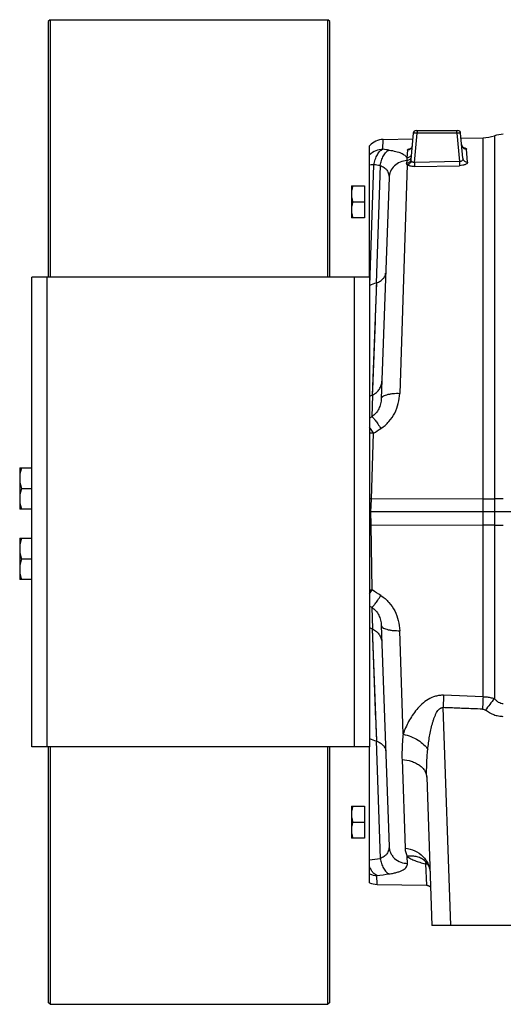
# Model space of a CAD drawing. Extents: x -3157 to 1181, y 8 to 2342.
# Tile 24 of 75: x -2151 to -1893, y 919 to 1443. Entities that reach past the tile are written whole.
import ezdxf

# ---------------------------------------------------------------- set-up
doc = ezdxf.new("R2010")
doc.units = 0
doc.header["$LTSCALE"] = 65.395
doc.layers.get('0').update_dxf_attribs({"linetype": 'CONTINUOUS'})

msp = doc.modelspace()

# ---------------------------------------------------------------- linework, layer by layer
at = {"color": 7, "linetype": 'CONTINUOUS'}
for p, q in [((-2134.41, 1442.7), (-2135.41, 1441.7)), ((-2135.41, 1441.7), (-2135.41, 1305.7)), ((-2134.41, 1442.7), (-2134.41, 1305.7)), ((-2134.41, 1442.7), (-1986.41, 1442.7)), ((-1986.41, 1305.7), (-1986.41, 1442.7)), ((-1985.41, 1441.7), (-1986.41, 1442.7)), ((-1985.41, 1305.7), (-1985.41, 1441.7)), ((-2144.21, 1055.7), (-2144.21, 1305.7)), ((-1964.21, 1305.7), (-2144.21, 1305.7)), ((-1964.21, 1305.7), (-1964.21, 1055.7)), ((-1964.21, 1055.7), (-2144.21, 1055.7)), ((-2135.41, 1055.7), (-2135.41, 919.7)), ((-2134.41, 1055.7), (-2134.41, 918.7)), ((-1986.41, 918.7), (-1986.41, 1055.7)), ((-1985.41, 919.7), (-1985.41, 1055.7)), ((-2134.41, 918.7), (-2135.41, 919.7)), ((-2134.41, 918.7), (-1986.41, 918.7)), ((-1985.41, 919.7), (-1986.41, 918.7))]:
    msp.add_line(p, q, dxfattribs=at)
at = {"color": 6, "linetype": 'CONTINUOUS'}
for p, q in [((-1939.48, 1383.7), (-1917.23, 1383.7)), ((-1956.95, 1378.95), (-1941.25, 1379.22)), ((-1940.98, 1382.33), (-1942.2, 1368.36)), ((-1914.57, 1368.99), (-1915.74, 1382.33)), ((-1915.51, 1379.67), (-1903.8, 1379.88)), ((-1964.21, 1305.7), (-1964.21, 1375.65)), ((-1953.89, 1358.64), (-1958, 1241.02)), ((-1973.91, 1354.2), (-1973.91, 1337.2)), ((-1973.91, 1354.2), (-1966.91, 1354.2)), ((-1973.15, 1345.7), (-1966.91, 1345.7)), ((-1966.91, 1337.2), (-1973.91, 1337.2)), ((-1962.81, 1242.83), (-1964.21, 1242.1)), ((-2150.61, 1204.2), (-2150.61, 1182.2)), ((-2150.61, 1204.2), (-2144.21, 1204.2)), ((-2149.62, 1193.2), (-2144.21, 1193.2)), ((-2144.21, 1182.2), (-2150.61, 1182.2)), ((-1622.36, 1180.7), (-1963.54, 1180.7)), ((-2150.61, 1166.7), (-2150.61, 1144.7)), ((-2150.61, 1166.7), (-2144.21, 1166.7)), ((-2149.62, 1155.7), (-2144.21, 1155.7)), ((-2144.21, 1144.7), (-2150.61, 1144.7)), ((-1964.21, 1119.29), (-1962.81, 1118.57)), ((-1958, 1120.37), (-1953.89, 1002.76)), ((-1903.8, 1082.39), (-1924.83, 1083.16)), ((-1964.21, 983.4), (-1964.21, 1055.7)), ((-1933.79, 1039.54), (-1931.03, 960.7)), ((-1973.91, 1024.2), (-1973.91, 1007.2)), ((-1973.91, 1024.2), (-1966.91, 1024.2)), ((-1973.15, 1015.7), (-1966.91, 1015.7)), ((-1966.91, 1007.2), (-1973.91, 1007.2)), ((-1960.25, 982.5), (-1933.91, 982.04)), ((-1855.68, 960.7), (-1931.03, 960.7))]:
    msp.add_line(p, q, dxfattribs=at)
at = {"color": 9, "linetype": 'CONTINUOUS'}
for p, q in [((-1938.98, 1383.7), (-1938.98, 1382.28)), ((-1917.73, 1382.28), (-1917.73, 1383.7)), ((-1957.12, 1373.74), (-1956.95, 1378.95)), ((-1940.34, 1366.74), (-1938.98, 1382.28)), ((-1917.73, 1382.28), (-1938.98, 1382.28)), ((-1917.73, 1382.28), (-1916.41, 1367.2)), ((-1903.8, 1082.39), (-1903.8, 1379.88)), ((-1897.78, 1380.92), (-1897.78, 1081.45)), ((-1944.02, 1373.32), (-1944.39, 1369.16)), ((-1942.52, 1374.12), (-1942.51, 1374.12)), ((-1912.04, 1366.87), (-1912.66, 1373.88)), ((-1944.43, 1367.7), (-1944.54, 1366.24)), ((-1964.19, 1301.25), (-1961.95, 1365.51)), ((-1958.62, 1365.08), (-1960.81, 1302.54)), ((-1944.15, 1365.41), (-1948.18, 1243.85)), ((-1916.41, 1367.2), (-1940.34, 1366.74)), ((-1940.34, 1366.74), (-1940.3, 1364.55)), ((-1940.3, 1364.55), (-1916.37, 1365.01)), ((-1916.41, 1367.2), (-1916.37, 1365.01)), ((-2136.21, 1305.7), (-2136.21, 1055.7)), ((-1972.21, 1055.7), (-1972.21, 1305.7)), ((-1960.59, 1302.62), (-1962.81, 1242.83)), ((-1960.65, 1300.93), (-1960.78, 1297.3)), ((-1960.59, 1302.62), (-1960.65, 1300.93)), ((-1962.64, 1242.91), (-1963.04, 1231.43)), ((-1962.69, 1245.97), (-1962.81, 1242.83)), ((-1963.04, 1231.43), (-1964.21, 1230.72)), ((-1963.3, 1187.61), (-1962.13, 1222.64)), ((-1903.8, 1187.65), (-1963.3, 1187.61)), ((-1962.84, 1139.21), (-1963.42, 1173.78)), ((-1963.42, 1173.78), (-1903.8, 1173.75)), ((-1964.21, 1130.67), (-1963.04, 1129.97)), ((-1963.04, 1129.97), (-1962.64, 1118.48)), ((-1962.81, 1118.57), (-1960.59, 1058.77)), ((-1962.81, 1118.57), (-1961.92, 1094.72)), ((-1946.35, 1062.44), (-1948.18, 1117.54)), ((-1961.92, 1094.72), (-1961.01, 1070.11)), ((-1921.04, 960.7), (-1925.09, 1076.59)), ((-1960.81, 1058.85), (-1958.62, 996.31)), ((-1946.95, 1048.94), (-1945.3, 1001.75)), ((-1944.07, 993.69), (-1944.2, 997.39)), ((-1934.77, 994.99), (-1934.77, 994.99)), ((-1934.52, 993.52), (-1933.91, 982.04)), ((-1960.25, 982.5), (-1960.32, 987.25))]:
    msp.add_line(p, q, dxfattribs=at)
at = {"color": 2, "linetype": 'CONTINUOUS'}
for p, q in [((-1966.91, 1354.2), (-1966.91, 1337.2)), ((-1963.54, 1180.7), (-1963.3, 1187.61)), ((-1963.42, 1173.78), (-1963.54, 1180.7)), ((-1966.91, 1024.2), (-1966.91, 1007.2))]:
    msp.add_line(p, q, dxfattribs=at)
at = {"color": 6, "linetype": 'CONTINUOUS'}
for points in [[(-1941.57, 1375.53), (-1941.58, 1375.49), (-1941.6, 1375.35), (-1941.62, 1375.21), (-1941.66, 1375.07), (-1941.71, 1374.94), (-1941.76, 1374.82), (-1941.82, 1374.7), (-1941.88, 1374.59), (-1941.94, 1374.49), (-1942.01, 1374.4), (-1942.08, 1374.32), (-1942.14, 1374.24), (-1942.21, 1374.18), (-1942.26, 1374.13), (-1942.32, 1374.09), (-1942.36, 1374.05), (-1942.4, 1374.02), (-1942.44, 1374), (-1942.46, 1373.99), (-1942.48, 1373.98), (-1942.49, 1373.97)], [(-1914.21, 1374.48), (-1914.21, 1374.48), (-1914.21, 1374.48), (-1914.22, 1374.49), (-1914.25, 1374.5), (-1914.28, 1374.52), (-1914.32, 1374.54), (-1914.36, 1374.57), (-1914.41, 1374.61), (-1914.47, 1374.66), (-1914.53, 1374.71), (-1914.6, 1374.78), (-1914.67, 1374.85), (-1914.74, 1374.93), (-1914.81, 1375.03), (-1914.88, 1375.13), (-1914.94, 1375.24), (-1915, 1375.36), (-1915.05, 1375.48), (-1915.1, 1375.62), (-1915.14, 1375.75), (-1915.17, 1375.9), (-1915.19, 1376.04), (-1915.19, 1376.09)], [(-1935.03, 995.19), (-1935.04, 995.2), (-1935.06, 995.21), (-1935.05, 995.2), (-1935.02, 995.19), (-1934.98, 995.15), (-1934.91, 995.1), (-1934.83, 995.04), (-1934.77, 994.99)], [(-1934.77, 994.99), (-1934.53, 994.77), (-1934.22, 994.47), (-1933.93, 994.13), (-1933.65, 993.78), (-1933.39, 993.39), (-1933.15, 992.98), (-1932.92, 992.55), (-1932.71, 992.08), (-1932.53, 991.6), (-1932.37, 991.08), (-1932.23, 990.54), (-1932.12, 989.97), (-1932.05, 989.37), (-1932.01, 988.82)], [(-1933.91, 982.04), (-1933.84, 982.04), (-1933.63, 982.02), (-1933.42, 981.99), (-1933.21, 981.95), (-1933.01, 981.89), (-1932.81, 981.81), (-1932.62, 981.73), (-1932.44, 981.62), (-1932.26, 981.51), (-1932.09, 981.38), (-1931.93, 981.25), (-1931.78, 981.1), (-1931.74, 981.06)]]:
    msp.add_lwpolyline(points, dxfattribs=at)
at = {"color": 9, "linetype": 'CONTINUOUS'}
for points in [[(-1961.01, 1291.28), (-1961.34, 1282.23), (-1962.69, 1245.97)], [(-1960.86, 1066.02), (-1960.78, 1064.09), (-1960.59, 1058.77)]]:
    msp.add_lwpolyline(points, dxfattribs=at)
at = {"color": 6, "linetype": 'CONTINUOUS'}
for centre, radius, start, end in [((-1939.48, 1382.2), 1.5, 90, 175), ((-1917.23, 1382.2), 1.5, 5, 90), ((-1956.78, 1368.95), 10, 91, 137.9885), ((-1904.15, 1399.88), 20, 271, 288.5671), ((-1893, 1366.7), 15, 90, 108.5671), ((-1374.17, -236.23), 1646.8, 110.86856, 110.99476), ((-1956.02, 1289.98), 13.44, 109.8795, 110.8742), ((-1943.14, 1204.93), 42.7, 117.1746, 117.4203), ((-1943.14, 1156.48), 42.71, 242.5798, 242.8254), ((-1374.2, 2597.55), 1646.73, 249.00474, 249.13144), ((-1956.02, 1071.41), 13.44, 249.1259, 250.1206), ((-1960.07, 992.5), 10, 245.5655, 269)]:
    msp.add_arc(centre, radius, start, end, dxfattribs=at)
at = {"color": 9, "linetype": 'CONTINUOUS'}
for centre, radius, start, end in [((-2014.96, 934.93), 442.6, 82.0571, 82.4918), ((-1940.46, 1364.86), 9.48, 100.6207, 102.4422), ((-1916, 1364.63), 10.16, 80.7388, 81.4615), ((-1915.82, 1365.72), 9.05, 79.354, 80.7516), ((-2019.21, 904.84), 464.21, 82.5009, 82.915), ((-1963.52, 1176.22), 46.44, 88.295, 90.8519), ((-1904.02, 1724.79), 537.14, 270.0238, 270.6658), ((-1893.02, 772.53), 415.18, 89.9973, 90.6564), ((-1904.11, 622.14), 551.61, 89.3426, 89.9678), ((-1893.08, 1577.95), 404.27, 269.3347, 270.0116), ((-1598.41, 848.21), 379.5, 142.0763, 143.2655), ((-2019.41, 1458.09), 465.76, 276.8062, 277.4987), ((-1941.55, 986.97), 10.5, 50.8616, 51.5962), ((-1941.55, 986.97), 10.5, 50.1923, 50.8616), ((-1941.55, 986.97), 10.5, 49.7701, 50.1923), ((-1960.16, 997.45), 10.2, 246.6383, 269.0904), ((-2015.21, 1428.27), 444.43, 277.0935, 277.9423)]:
    msp.add_arc(centre, radius, start, end, dxfattribs=at)
at = {"color": 2, "linetype": 'CONTINUOUS'}
for centre, radius, start, end in [((-1973.22, 898.09), 289.69, 88.0364, 88.2166), ((-1968.25, 1461.18), 287.43, 270.8066, 270.9644), ((-2036.72, 1185.75), 87.31, 326.1459, 327.7887), ((-1963.46, 1186.61), 47.41, 269.0984, 270.7478)]:
    msp.add_arc(centre, radius, start, end, dxfattribs=at)
at = {"color": 9, "linetype": 'CONTINUOUS'}
for points, knots in [([(-1939.43, 1383.51), (-1939.42, 1383.52), (-1939.38, 1383.57), (-1939.34, 1383.62), (-1939.3, 1383.65)], [0, 0, 0, 0, 0.283671, 1, 1, 1, 1]), ([(-1938.98, 1382.28), (-1939.11, 1382.28), (-1939.37, 1382.3), (-1939.73, 1382.32), (-1940.07, 1382.33), (-1940.37, 1382.35), (-1940.59, 1382.35), (-1940.73, 1382.35), (-1940.82, 1382.35), (-1940.88, 1382.35), (-1940.93, 1382.34), (-1940.96, 1382.34), (-1940.98, 1382.33), (-1940.98, 1382.33)], [0, 0, 0, 0, 0.194613, 0.38166, 0.554032, 0.705141, 0.829236, 0.879639, 0.921621, 0.954803, 0.978902, 0.993802, 1, 1, 1, 1]), ([(-1915.74, 1382.33), (-1915.74, 1382.33), (-1915.76, 1382.34), (-1915.78, 1382.34), (-1915.83, 1382.35), (-1915.9, 1382.35), (-1915.98, 1382.35), (-1916.12, 1382.35), (-1916.34, 1382.35), (-1916.64, 1382.33), (-1916.98, 1382.32), (-1917.35, 1382.3), (-1917.6, 1382.28), (-1917.73, 1382.28)], [0, 0, 0, 0, 0.006198, 0.021098, 0.045197, 0.078379, 0.120361, 0.170764, 0.294859, 0.445968, 0.618339, 0.805387, 1, 1, 1, 1]), ([(-1957.12, 1373.74), (-1958.44, 1373.72), (-1961.07, 1373.17), (-1963.3, 1371.65), (-1964.21, 1370.72)], [0, 0, 0, 0, 0.501985, 1, 1, 1, 1]), ([(-1961.95, 1365.51), (-1961.78, 1366.48), (-1961.32, 1368.32), (-1960.39, 1370.44), (-1959.47, 1371.84), (-1958.55, 1372.91), (-1957.71, 1373.51), (-1957.12, 1373.74)], [0, 0, 0, 0, 0.299519, 0.573857, 0.696988, 0.809122, 1, 1, 1, 1]), ([(-1958.62, 1365.08), (-1958.46, 1365.99), (-1958.12, 1367.35), (-1957.45, 1369.07), (-1956.85, 1370.27), (-1956.17, 1371.33), (-1955.23, 1372.42), (-1954.39, 1373.05), (-1953.8, 1373.29)], [0, 0, 0, 0, 0.282313, 0.424186, 0.561135, 0.68938, 0.806154, 1, 1, 1, 1]), ([(-1953.8, 1373.29), (-1952.6, 1373.12), (-1950.9, 1372.81), (-1948.79, 1372.21), (-1947.49, 1371.72), (-1946.4, 1371.17), (-1945.52, 1370.56), (-1944.84, 1369.91), (-1944.51, 1369.41), (-1944.39, 1369.16)], [0, 0, 0, 0, 0.341825, 0.488721, 0.619141, 0.733674, 0.833691, 0.921411, 1, 1, 1, 1]), ([(-1941.57, 1375.53), (-1941.6, 1375.26), (-1941.75, 1374.68), (-1942.29, 1373.95), (-1943.09, 1373.45), (-1943.72, 1373.33), (-1944.02, 1373.32)], [0, 0, 0, 0, 0.230251, 0.484059, 0.746951, 1, 1, 1, 1]), ([(-1944.02, 1373.32), (-1944.01, 1373.41), (-1943.93, 1373.54), (-1943.77, 1373.66), (-1943.52, 1373.81), (-1943.1, 1373.97), (-1942.73, 1374.07), (-1942.52, 1374.12)], [0, 0, 0, 0, 0.141586, 0.23582, 0.349382, 0.636512, 1, 1, 1, 1]), ([(-1915.19, 1376.09), (-1915.17, 1375.8), (-1915, 1375.2), (-1914.41, 1374.45), (-1913.58, 1373.97), (-1912.96, 1373.87), (-1912.66, 1373.88)], [0, 0, 0, 0, 0.237857, 0.49542, 0.755833, 1, 1, 1, 1]), ([(-1914.15, 1374.62), (-1913.94, 1374.58), (-1913.57, 1374.49), (-1913.15, 1374.35), (-1912.9, 1374.21), (-1912.74, 1374.09), (-1912.66, 1373.96), (-1912.66, 1373.88)], [0, 0, 0, 0, 0.365178, 0.652238, 0.76529, 0.858888, 1, 1, 1, 1]), ([(-1944.43, 1367.7), (-1945.61, 1367.64), (-1948.04, 1367.12), (-1951.19, 1365.11), (-1953.32, 1362.1), (-1953.85, 1359.76), (-1953.89, 1358.64)], [0, 0, 0, 0, 0.247788, 0.509371, 0.765172, 1, 1, 1, 1]), ([(-1942.2, 1368.36), (-1942.22, 1368.09), (-1942.34, 1367.68), (-1942.63, 1367.2), (-1943.04, 1366.76), (-1943.67, 1366.38), (-1944.26, 1366.26), (-1944.54, 1366.24)], [0, 0, 0, 0, 0.234745, 0.360842, 0.490427, 0.751156, 1, 1, 1, 1]), ([(-1942.07, 1369.83), (-1942.09, 1369.56), (-1942.21, 1369.15), (-1942.51, 1368.66), (-1942.92, 1368.22), (-1943.56, 1367.83), (-1944.14, 1367.71), (-1944.43, 1367.7)], [0, 0, 0, 0, 0.236473, 0.363161, 0.493022, 0.753125, 1, 1, 1, 1]), ([(-1944.39, 1369.16), (-1944.38, 1369.04), (-1944.38, 1368.56), (-1944.4, 1368.07), (-1944.43, 1367.7)], [0, 0, 0, 0, 0.242488, 1, 1, 1, 1]), ([(-1941.94, 1371.32), (-1941.96, 1371.04), (-1942.13, 1370.46), (-1942.69, 1369.74), (-1943.49, 1369.27), (-1944.09, 1369.16), (-1944.39, 1369.16)], [0, 0, 0, 0, 0.235839, 0.491841, 0.752857, 1, 1, 1, 1]), ([(-1942.02, 1367.48), (-1942.09, 1367.61), (-1942.2, 1367.9), (-1942.21, 1368.21), (-1942.2, 1368.36)], [0, 0, 0, 0, 0.497854, 1, 1, 1, 1]), ([(-1914.57, 1368.99), (-1914.55, 1368.77), (-1914.6, 1368.3), (-1914.97, 1367.67), (-1915.62, 1367.25), (-1916.15, 1367.18), (-1916.41, 1367.2)], [0, 0, 0, 0, 0.233616, 0.471707, 0.725445, 1, 1, 1, 1]), ([(-1914.57, 1368.99), (-1914.55, 1368.71), (-1914.42, 1368.28), (-1914.1, 1367.78), (-1913.66, 1367.33), (-1912.96, 1366.95), (-1912.34, 1366.86), (-1912.04, 1366.87)], [0, 0, 0, 0, 0.233363, 0.359743, 0.489982, 0.751952, 1, 1, 1, 1]), ([(-1961.95, 1365.51), (-1962.15, 1365.5), (-1962.91, 1365.45), (-1963.66, 1365.38), (-1964.21, 1365.31)], [0, 0, 0, 0, 0.270203, 1, 1, 1, 1]), ([(-1958.62, 1365.08), (-1957.87, 1364.84), (-1956.49, 1364.21), (-1954.88, 1362.68), (-1953.99, 1360.74), (-1953.87, 1359.34), (-1953.89, 1358.64)], [0, 0, 0, 0, 0.274867, 0.519991, 0.755014, 1, 1, 1, 1]), ([(-1944.15, 1365.41), (-1944.28, 1365.53), (-1944.44, 1365.72), (-1944.54, 1366.03), (-1944.55, 1366.17), (-1944.54, 1366.24)], [0, 0, 0, 0, 0.542705, 0.775517, 1, 1, 1, 1]), ([(-1942.02, 1367.48), (-1942.15, 1366.98), (-1942.69, 1366.05), (-1943.65, 1365.51), (-1944.15, 1365.41)], [0, 0, 0, 0, 0.501827, 1, 1, 1, 1]), ([(-1940.3, 1364.55), (-1940.7, 1364.55), (-1941.46, 1364.57), (-1942.54, 1364.73), (-1943.44, 1365), (-1943.95, 1365.26), (-1944.15, 1365.41)], [0, 0, 0, 0, 0.29808, 0.574583, 0.811726, 1, 1, 1, 1]), ([(-1940.34, 1366.74), (-1940.53, 1366.71), (-1940.9, 1366.7), (-1941.4, 1366.85), (-1941.78, 1367.13), (-1941.96, 1367.36), (-1942.02, 1367.48)], [0, 0, 0, 0, 0.28905, 0.554598, 0.788864, 1, 1, 1, 1]), ([(-1912.04, 1366.87), (-1912.03, 1366.76), (-1912.07, 1366.52), (-1912.3, 1366.19), (-1912.69, 1365.88), (-1913.21, 1365.6), (-1913.86, 1365.37), (-1914.92, 1365.11), (-1915.78, 1365.03), (-1916.37, 1365.01)], [0, 0, 0, 0, 0.064991, 0.141168, 0.236226, 0.353157, 0.491786, 0.649416, 1, 1, 1, 1]), ([(-1958.22, 1225.14), (-1956.65, 1226.15), (-1953.79, 1228.62), (-1950.67, 1233.25), (-1948.74, 1238.43), (-1948.24, 1242.05), (-1948.18, 1243.85)], [0, 0, 0, 0, 0.254304, 0.506007, 0.754589, 1, 1, 1, 1]), ([(-1958, 1241.02), (-1958, 1241.11), (-1957.96, 1241.31), (-1957.82, 1241.6), (-1957.59, 1241.89), (-1957.13, 1242.29), (-1956.29, 1242.75), (-1955.02, 1243.18), (-1953.49, 1243.52), (-1951.77, 1243.75), (-1949.98, 1243.87), (-1948.78, 1243.87), (-1948.18, 1243.85)], [0, 0, 0, 0, 0.026378, 0.05545, 0.088921, 0.128074, 0.226253, 0.351772, 0.500465, 0.664364, 0.833895, 1, 1, 1, 1]), ([(-1958, 1241.02), (-1958.03, 1240.09), (-1958.28, 1238.24), (-1959.25, 1235.58), (-1960.81, 1233.21), (-1962.25, 1231.94), (-1963.04, 1231.43)], [0, 0, 0, 0, 0.247187, 0.496651, 0.747861, 1, 1, 1, 1]), ([(-1963.04, 1231.43), (-1962.94, 1231.38), (-1962.71, 1231.2), (-1962.32, 1230.82), (-1961.82, 1230.25), (-1961.22, 1229.5), (-1960.54, 1228.58), (-1959.51, 1227.12), (-1958.74, 1225.95), (-1958.22, 1225.14)], [0, 0, 0, 0, 0.04236, 0.10998, 0.204987, 0.326555, 0.472393, 0.637414, 1, 1, 1, 1]), ([(-1962.13, 1222.64), (-1962.31, 1222.92), (-1962.99, 1223.97), (-1963.68, 1225.01), (-1964.21, 1225.77)], [0, 0, 0, 0, 0.264595, 1, 1, 1, 1]), ([(-1963.04, 1129.97), (-1962.94, 1130.01), (-1962.71, 1130.19), (-1962.32, 1130.57), (-1961.82, 1131.14), (-1961.22, 1131.89), (-1960.54, 1132.81), (-1959.51, 1134.27), (-1958.74, 1135.44), (-1958.22, 1136.25)], [0, 0, 0, 0, 0.04236, 0.10998, 0.204987, 0.326555, 0.472393, 0.637414, 1, 1, 1, 1]), ([(-1958.22, 1136.25), (-1956.65, 1135.25), (-1953.79, 1132.78), (-1950.67, 1128.14), (-1948.74, 1122.97), (-1948.24, 1119.34), (-1948.18, 1117.54)], [0, 0, 0, 0, 0.254306, 0.506009, 0.75459, 1, 1, 1, 1]), ([(-1963.04, 1129.97), (-1962.25, 1129.45), (-1960.81, 1128.19), (-1959.25, 1125.81), (-1958.28, 1123.16), (-1958.03, 1121.3), (-1958, 1120.37)], [0, 0, 0, 0, 0.252139, 0.503349, 0.752813, 1, 1, 1, 1]), ([(-1958, 1120.38), (-1958, 1120.28), (-1957.96, 1120.08), (-1957.82, 1119.79), (-1957.59, 1119.51), (-1957.13, 1119.1), (-1956.29, 1118.65), (-1955.02, 1118.21), (-1953.49, 1117.87), (-1951.77, 1117.64), (-1949.98, 1117.53), (-1948.78, 1117.53), (-1948.18, 1117.54)], [0, 0, 0, 0, 0.026377, 0.055444, 0.088909, 0.128056, 0.226223, 0.351737, 0.500432, 0.66434, 0.833883, 1, 1, 1, 1]), ([(-1924.83, 1083.16), (-1925.56, 1083.19), (-1927.03, 1083.13), (-1929.85, 1082.54), (-1933.1, 1081.07), (-1936.41, 1078.56), (-1939.18, 1075.65), (-1941.51, 1072.51), (-1944.08, 1068.19), (-1945.57, 1064.76), (-1946.35, 1062.44)], [0, 0, 0, 0, 0.069047, 0.137568, 0.271414, 0.401068, 0.526942, 0.649538, 0.769175, 1, 1, 1, 1]), ([(-1924.83, 1083.16), (-1924.85, 1082.63), (-1924.94, 1080.44), (-1925.03, 1078.25), (-1925.09, 1076.59)], [0, 0, 0, 0, 0.242357, 1, 1, 1, 1]), ([(-1903.8, 1082.39), (-1903.82, 1081.87), (-1903.91, 1079.66), (-1903.99, 1077.45), (-1904.06, 1075.77)], [0, 0, 0, 0, 0.235791, 1, 1, 1, 1]), ([(-1903.8, 1082.39), (-1903.29, 1082.38), (-1902.01, 1082.31), (-1899.99, 1082.04), (-1898.5, 1081.67), (-1897.78, 1081.45)], [0, 0, 0, 0, 0.251711, 0.627619, 1, 1, 1, 1]), ([(-1893, 1078.6), (-1893.44, 1078.6), (-1894.35, 1078.75), (-1895.61, 1079.36), (-1896.77, 1080.29), (-1897.45, 1081.05), (-1897.78, 1081.45)], [0, 0, 0, 0, 0.229403, 0.46968, 0.726399, 1, 1, 1, 1]), ([(-1933.23, 1054.33), (-1933.11, 1055.5), (-1932.84, 1057.83), (-1932.3, 1061.31), (-1931.65, 1064.71), (-1930.98, 1067.48), (-1930.34, 1069.62), (-1929.82, 1071.15), (-1929.24, 1072.59), (-1928.59, 1073.91), (-1927.87, 1075.06), (-1927.06, 1075.97), (-1926.25, 1076.48), (-1925.58, 1076.62), (-1925.25, 1076.62), (-1925.09, 1076.59)], [0, 0, 0, 0, 0.142084, 0.283473, 0.423312, 0.56026, 0.627012, 0.692007, 0.754663, 0.814057, 0.868962, 0.91799, 0.960637, 0.980401, 1, 1, 1, 1]), ([(-1904.06, 1075.77), (-1905.81, 1075.84), (-1910.19, 1076.02), (-1917.2, 1076.27), (-1922.46, 1076.48), (-1925.09, 1076.59)], [0, 0, 0, 0, 0.25, 0.625, 1, 1, 1, 1]), ([(-1904.06, 1075.77), (-1903.8, 1075.76), (-1903.26, 1075.64), (-1902.78, 1075.36), (-1902.55, 1075.19)], [0, 0, 0, 0, 0.481606, 1, 1, 1, 1]), ([(-1893, 1071.77), (-1893.86, 1071.77), (-1895.59, 1071.93), (-1898.9, 1072.86), (-1901.18, 1074.17), (-1902.55, 1075.19)], [0, 0, 0, 0, 0.250292, 0.500605, 1, 1, 1, 1]), ([(-1946.35, 1062.44), (-1946.49, 1061.29), (-1946.72, 1059.01), (-1946.93, 1055.6), (-1947.02, 1052.25), (-1946.99, 1050.03), (-1946.95, 1048.94)], [0, 0, 0, 0, 0.256961, 0.50893, 0.75647, 1, 1, 1, 1]), ([(-1946.35, 1062.44), (-1944.94, 1062.14), (-1942.16, 1061.3), (-1938.4, 1059.41), (-1935.34, 1057.09), (-1933.79, 1055.25), (-1933.23, 1054.33)], [0, 0, 0, 0, 0.274869, 0.548721, 0.79569, 1, 1, 1, 1]), ([(-1933.79, 1039.54), (-1933.87, 1041.99), (-1933.85, 1046.93), (-1933.49, 1051.85), (-1933.23, 1054.33)], [0, 0, 0, 0, 0.495513, 1, 1, 1, 1]), ([(-1946.95, 1048.94), (-1945.28, 1048.83), (-1942.79, 1048.4), (-1939.72, 1047.2), (-1937.67, 1046.01), (-1935.99, 1044.58), (-1934.75, 1042.97), (-1934, 1041.27), (-1933.8, 1040.1), (-1933.79, 1039.54)], [0, 0, 0, 0, 0.284393, 0.426057, 0.561223, 0.68659, 0.800777, 0.904505, 1, 1, 1, 1]), ([(-1953.89, 1002.76), (-1953.87, 1002.05), (-1953.99, 1000.65), (-1954.88, 998.71), (-1956.49, 997.18), (-1957.87, 996.55), (-1958.62, 996.31)], [0, 0, 0, 0, 0.244986, 0.480009, 0.725133, 1, 1, 1, 1]), ([(-1953.89, 1002.76), (-1953.87, 1002.2), (-1953.72, 1001.05), (-1953.16, 999.36), (-1952.23, 997.75), (-1950.53, 995.84), (-1947.79, 994.16), (-1945.28, 993.7), (-1944.07, 993.69)], [0, 0, 0, 0, 0.113952, 0.234773, 0.36128, 0.491688, 0.753222, 1, 1, 1, 1]), ([(-1945.3, 1001.75), (-1945.27, 1000.99), (-1945.12, 999.86), (-1944.68, 998.41), (-1944.37, 997.72), (-1944.2, 997.39)], [0, 0, 0, 0, 0.500709, 0.749854, 1, 1, 1, 1]), ([(-1945.3, 1001.75), (-1943.55, 1001.58), (-1940.06, 1000.67), (-1936.34, 998.14), (-1934.13, 995.46), (-1932.94, 993.28), (-1932.23, 991.05), (-1932.04, 989.55), (-1932.01, 988.82)], [0, 0, 0, 0, 0.261053, 0.525701, 0.653655, 0.775916, 0.891508, 1, 1, 1, 1]), ([(-1958.62, 996.31), (-1958.46, 995.4), (-1958.12, 994.05), (-1957.46, 992.33), (-1956.86, 991.14), (-1956.18, 990.08), (-1955.24, 988.98), (-1954.39, 988.34), (-1953.8, 988.11)], [0, 0, 0, 0, 0.281132, 0.422742, 0.559668, 0.688114, 0.805246, 1, 1, 1, 1]), ([(-1935.03, 995.2), (-1935.68, 995.71), (-1937.09, 996.59), (-1939.43, 997.37), (-1941.84, 997.63), (-1943.43, 997.51), (-1944.2, 997.39)], [0, 0, 0, 0, 0.255735, 0.50904, 0.758001, 1, 1, 1, 1]), ([(-1944.2, 997.39), (-1943.63, 996.94), (-1942.3, 996.1), (-1940.04, 995.08), (-1937.4, 994.2), (-1935.51, 993.73), (-1934.52, 993.52)], [0, 0, 0, 0, 0.207681, 0.44471, 0.709867, 1, 1, 1, 1]), ([(-1960.32, 987.25), (-1961.17, 987.56), (-1962.34, 988.59), (-1963.48, 990.34), (-1963.98, 991.42), (-1964.21, 992.01)], [0, 0, 0, 0, 0.432644, 0.701207, 1, 1, 1, 1]), ([(-1953.8, 988.11), (-1953.03, 988.21), (-1951.58, 988.46), (-1949.57, 988.94), (-1947.86, 989.51), (-1946.45, 990.18), (-1945.37, 990.94), (-1944.59, 991.78), (-1944.14, 992.71), (-1944.06, 993.37), (-1944.07, 993.69)], [0, 0, 0, 0, 0.19247, 0.3637, 0.512678, 0.639904, 0.747469, 0.83923, 0.920991, 1, 1, 1, 1]), ([(-1934.52, 993.52), (-1934.48, 993.7), (-1934.39, 994.01), (-1934.25, 994.3), (-1934.17, 994.41)], [0, 0, 0, 0, 0.576314, 1, 1, 1, 1]), ([(-1934.52, 993.52), (-1934.42, 993.52), (-1934.01, 993.5), (-1933.61, 993.4), (-1933.32, 993.27)], [0, 0, 0, 0, 0.240413, 1, 1, 1, 1])]:
    msp.add_open_spline(points, degree=3, knots=knots, dxfattribs=at)
at = {"color": 6, "linetype": 'CONTINUOUS'}
for points, knots in [([(-1973.15, 1354.2), (-1973.38, 1353.51), (-1973.76, 1352.11), (-1973.91, 1350.67), (-1973.91, 1349.95)], [0, 0, 0, 0, 0.501876, 1, 1, 1, 1]), ([(-1973.91, 1349.95), (-1973.91, 1349.23), (-1973.76, 1347.78), (-1973.38, 1346.38), (-1973.15, 1345.7)], [0, 0, 0, 0, 0.498124, 1, 1, 1, 1]), ([(-1973.15, 1345.7), (-1973.38, 1345.01), (-1973.76, 1343.61), (-1973.91, 1342.17), (-1973.91, 1341.45)], [0, 0, 0, 0, 0.501876, 1, 1, 1, 1]), ([(-1973.91, 1341.45), (-1973.91, 1340.73), (-1973.76, 1339.28), (-1973.38, 1337.88), (-1973.15, 1337.2)], [0, 0, 0, 0, 0.498124, 1, 1, 1, 1]), ([(-1960.59, 1302.62), (-1959.87, 1302.88), (-1958.57, 1303.5), (-1956.98, 1304.77), (-1955.95, 1306.25), (-1955.68, 1307.36), (-1955.67, 1307.89)], [0, 0, 0, 0, 0.300974, 0.563355, 0.792017, 1, 1, 1, 1]), ([(-1962.64, 1242.91), (-1961.9, 1243.29), (-1960.54, 1244.22), (-1958.96, 1246.03), (-1957.96, 1248.11), (-1957.7, 1249.61), (-1957.67, 1250.35)], [0, 0, 0, 0, 0.267424, 0.520603, 0.763001, 1, 1, 1, 1]), ([(-2149.62, 1204.2), (-2149.92, 1203.31), (-2150.42, 1201.5), (-2150.61, 1199.63), (-2150.61, 1198.7)], [0, 0, 0, 0, 0.501876, 1, 1, 1, 1]), ([(-2150.61, 1198.7), (-2150.61, 1197.77), (-2150.42, 1195.89), (-2149.92, 1194.09), (-2149.62, 1193.2)], [0, 0, 0, 0, 0.498121, 1, 1, 1, 1]), ([(-2149.62, 1193.2), (-2149.92, 1192.31), (-2150.42, 1190.5), (-2150.61, 1188.63), (-2150.61, 1187.7)], [0, 0, 0, 0, 0.501876, 1, 1, 1, 1]), ([(-2150.61, 1187.7), (-2150.61, 1186.77), (-2150.42, 1184.89), (-2149.92, 1183.09), (-2149.62, 1182.2)], [0, 0, 0, 0, 0.498121, 1, 1, 1, 1]), ([(-2149.62, 1166.7), (-2149.92, 1165.81), (-2150.42, 1164), (-2150.61, 1162.13), (-2150.61, 1161.2)], [0, 0, 0, 0, 0.501876, 1, 1, 1, 1]), ([(-2150.61, 1161.2), (-2150.61, 1160.27), (-2150.42, 1158.39), (-2149.92, 1156.59), (-2149.62, 1155.7)], [0, 0, 0, 0, 0.498121, 1, 1, 1, 1]), ([(-2149.62, 1155.7), (-2149.92, 1154.81), (-2150.42, 1153), (-2150.61, 1151.13), (-2150.61, 1150.2)], [0, 0, 0, 0, 0.501876, 1, 1, 1, 1]), ([(-2150.61, 1150.2), (-2150.61, 1149.27), (-2150.42, 1147.39), (-2149.92, 1145.59), (-2149.62, 1144.7)], [0, 0, 0, 0, 0.498121, 1, 1, 1, 1]), ([(-1962.64, 1118.48), (-1961.9, 1118.1), (-1960.54, 1117.18), (-1958.96, 1115.36), (-1957.96, 1113.28), (-1957.7, 1111.79), (-1957.67, 1111.05)], [0, 0, 0, 0, 0.267424, 0.520604, 0.763003, 1, 1, 1, 1]), ([(-1960.59, 1058.77), (-1959.87, 1058.51), (-1958.57, 1057.9), (-1956.98, 1056.63), (-1955.95, 1055.14), (-1955.68, 1054.04), (-1955.67, 1053.51)], [0, 0, 0, 0, 0.300974, 0.563355, 0.792019, 1, 1, 1, 1]), ([(-1973.15, 1024.2), (-1973.38, 1023.51), (-1973.76, 1022.11), (-1973.91, 1020.67), (-1973.91, 1019.95)], [0, 0, 0, 0, 0.501876, 1, 1, 1, 1]), ([(-1973.91, 1019.95), (-1973.91, 1019.23), (-1973.76, 1017.78), (-1973.38, 1016.38), (-1973.15, 1015.7)], [0, 0, 0, 0, 0.498124, 1, 1, 1, 1]), ([(-1973.15, 1015.7), (-1973.38, 1015.01), (-1973.76, 1013.61), (-1973.91, 1012.17), (-1973.91, 1011.45)], [0, 0, 0, 0, 0.501876, 1, 1, 1, 1]), ([(-1973.91, 1011.45), (-1973.91, 1010.73), (-1973.76, 1009.28), (-1973.38, 1007.88), (-1973.15, 1007.2)], [0, 0, 0, 0, 0.498124, 1, 1, 1, 1])]:
    msp.add_open_spline(points, degree=3, knots=knots, dxfattribs=at)
at = {"color": 9, "linetype": 'CONTINUOUS'}
for points in [[(-1962.13, 1222.64), (-1960.83, 1223.47), (-1959.52, 1224.31), (-1958.22, 1225.14)], [(-1958.22, 1136.25), (-1959.76, 1137.24), (-1961.3, 1138.22), (-1962.84, 1139.21)]]:
    msp.add_open_spline(points, degree=3, dxfattribs=at)

doc.saveas('drawing.dxf')
